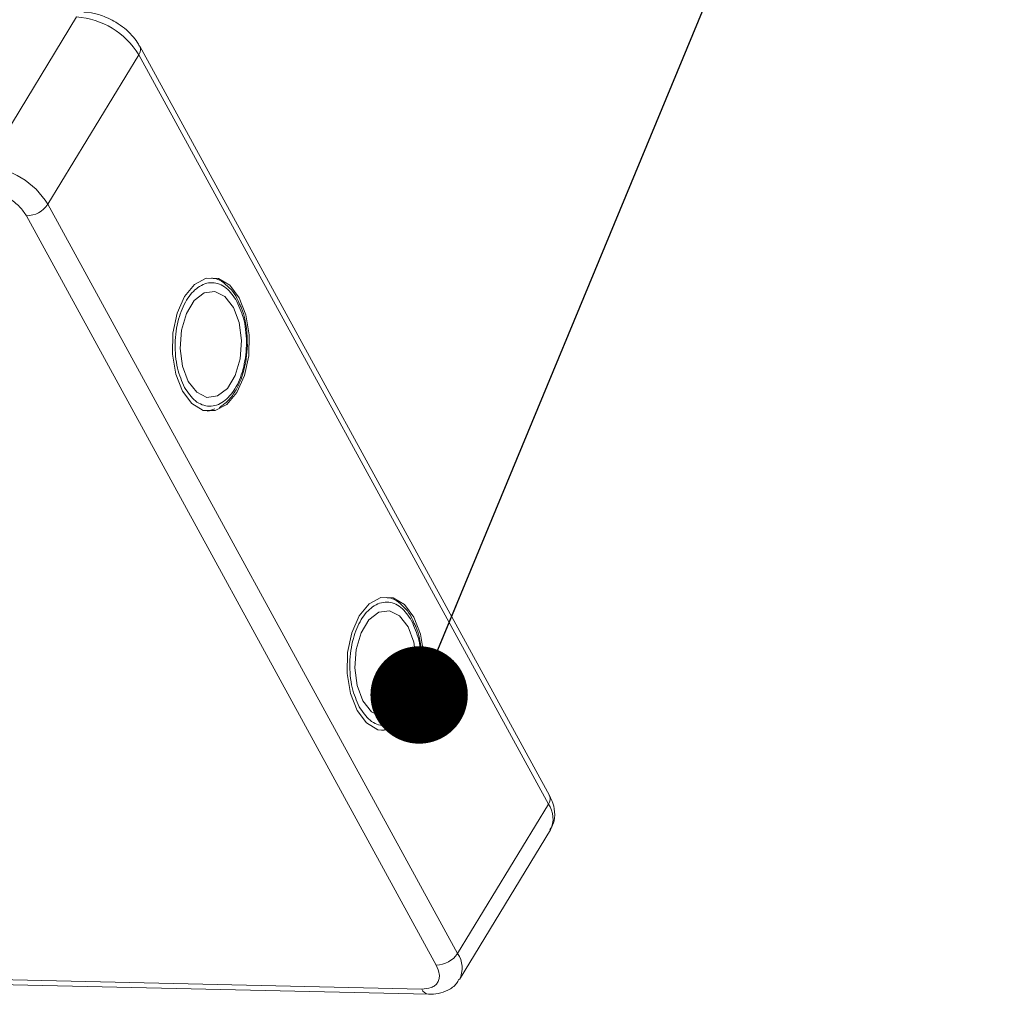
# Model space of a CAD drawing. Header units: millimetres. Extents: x -855 to 619, y 109 to 1142.
# Tile 64 of 74: x 196 to 247, y 1045 to 1095. Entities that reach past the tile are written whole.
import ezdxf

# ---------------------------------------------------------------- set-up
doc = ezdxf.new("R2010")
doc.units = ezdxf.units.MM
doc.styles.get("Standard").update_dxf_attribs({"font": '仿宋_GB2312.ttf', "width": 0.8})
doc.dimstyles.new('ISO-25.1', dxfattribs={"dimtxt": 6, "dimasz": 5, "dimexe": 3.5, "dimexo": 0.625, "dimgap": 1.5, "dimtad": 1, "dimtoh": 1, "dimtxsty": 'Standard', "dimcen": 2.5, "dimadec": 0, "dimazin": 0, "dimtfac": 1, "dimtmove": 0, "dimatfit": 3, "dimfxl": 0, "dimarcsym": 0})

msp = doc.modelspace()

# ---------------------------------------------------------------- linework, layer by layer
at = {"color": 7, "linetype": 'Continuous', "lineweight": 15}
for p, q in [((199.061, 1094.709), (194.392, 1087.036)), ((223.342, 1054.754), (202.304, 1093.207)), ((197.582, 1085.096), (202.25, 1092.768)), ((202.25, 1092.768), (223.288, 1054.315)), ((218.619, 1046.642), (197.582, 1085.096)), ((196.49, 1084.498), (217.527, 1046.045)), ((207.433, 1079.973), (207.355, 1080.142)), ((205.91, 1074.506), (206.16, 1074.589)), ((205.878, 1074.49), (205.765, 1074.477)), ((216.4, 1063.583), (216.322, 1063.752)), ((214.845, 1058.1), (214.732, 1058.087)), ((214.877, 1058.117), (215.127, 1058.199)), ((223.288, 1054.315), (218.619, 1046.642)), ((218.72, 1045.319), (223.388, 1052.992)), ((216.781, 1044.817), (186.827, 1045.504)), ((186.672, 1045.25), (217.134, 1044.551))]:
    msp.add_line(p, q, dxfattribs=at)
at = {"color": 7, "linetype": 'Continuous', "lineweight": 15, "flags": 128}
for points in [[(204.495, 1075.506), (204.982, 1074.864), (205.563, 1074.518), (206.183, 1074.504), (206.78, 1074.822), (207.296, 1075.442), (207.681, 1076.302), (207.896, 1077.318), (207.92, 1078.392), (207.752, 1079.417), (207.408, 1080.294), (206.921, 1080.936), (206.339, 1081.282), (205.719, 1081.296), (205.122, 1080.978), (204.606, 1080.359), (204.222, 1079.499), (204.007, 1078.482), (203.982, 1077.409), (204.15, 1076.383), (204.495, 1075.506)], [(207.109, 1079.803), (206.674, 1080.356), (206.151, 1080.614), (205.604, 1080.544), (205.099, 1080.155), (204.697, 1079.494), (204.446, 1078.641), (204.377, 1077.699), (204.498, 1076.78), (204.793, 1075.997), (205.229, 1075.444), (205.752, 1075.186), (206.298, 1075.256), (206.803, 1075.645), (207.205, 1076.306), (207.456, 1077.159), (207.525, 1078.102), (207.405, 1079.02), (207.109, 1079.803)], [(213.462, 1059.116), (213.948, 1058.474), (214.53, 1058.128), (215.15, 1058.114), (215.747, 1058.432), (216.263, 1059.052), (216.647, 1059.912), (216.862, 1060.928), (216.887, 1062.002), (216.719, 1063.027), (216.375, 1063.904), (215.888, 1064.547), (215.306, 1064.892), (214.686, 1064.906), (214.089, 1064.588), (213.573, 1063.969), (213.189, 1063.109), (212.974, 1062.092), (212.949, 1061.019), (213.117, 1059.993), (213.462, 1059.116)], [(216.076, 1063.413), (215.64, 1063.967), (215.118, 1064.224), (214.571, 1064.154), (214.066, 1063.765), (213.664, 1063.104), (213.413, 1062.251), (213.344, 1061.309), (213.464, 1060.391), (213.76, 1059.607), (214.196, 1059.054), (214.718, 1058.796), (215.265, 1058.866), (215.77, 1059.255), (216.172, 1059.916), (216.423, 1060.769), (216.492, 1061.712), (216.372, 1062.63), (216.076, 1063.413)]]:
    msp.add_lwpolyline(points, dxfattribs=at)
at = {"color": 7, "linetype": 'Continuous', "lineweight": 15}
for centre, radius, start, end in [((198.783, 1090.661), 4.057, 31.2883, 86.0774), ((201.921, 1093.031), 0.421, 321.3841, 25.0043), ((194.115, 1082.988), 4.057, 31.2883, 86.0774), ((196.459, 1085.85), 1.353, 271.2925, 326.0732), ((222.934, 1054.581), 0.443, 323.0575, 22.9881), ((222.221, 1053.569), 1.301, 333.6962, 34.9817), ((217.497, 1047.397), 1.353, 271.2925, 326.0732), ((217.557, 1045.898), 1.297, 332.9961, 35.0454), ((217.188, 1044.991), 0.443, 203.0669, 262.9341)]:
    msp.add_arc(centre, radius, start, end, dxfattribs=at)
for points, knots in [([(201.081, 1094.437), (200.817, 1094.577), (200.452, 1094.771), (199.896, 1094.911), (199.605, 1094.971), (199.432, 1094.957), (199.426, 1094.956)], [0, 0, 0, 0, 0.488426, 0.677574, 0.988617, 1, 1, 1, 1]), ([(202.291, 1093.203), (202.255, 1093.274), (202.157, 1093.471), (201.897, 1093.782), (201.535, 1094.137), (201.233, 1094.337), (201.081, 1094.437)], [0, 0, 0, 0, 0.144277, 0.402847, 0.700432, 1, 1, 1, 1]), ([(194.363, 1085.792), (194.553, 1085.771), (194.847, 1085.738), (195.267, 1085.574), (195.585, 1085.406), (195.88, 1085.201), (196.22, 1084.903), (196.384, 1084.657), (196.49, 1084.498)], [0, 0, 0, 0, 0.239443, 0.369636, 0.5, 0.630193, 0.760557, 1, 1, 1, 1]), ([(207.355, 1080.142), (207.336, 1080.185), (207.237, 1080.407), (206.994, 1080.733), (206.619, 1081.08), (206.272, 1081.283), (206.052, 1081.293), (205.993, 1081.296)], [0, 0, 0, 0, 0.064646, 0.330746, 0.605417, 0.894132, 1, 1, 1, 1]), ([(204.607, 1075.69), (204.469, 1076.005), (204.256, 1076.492), (204.133, 1077.296), (204.11, 1077.942), (204.162, 1078.589), (204.326, 1079.377), (204.68, 1080.225), (205.186, 1080.791), (205.649, 1081.033), (206.025, 1081.089), (206.396, 1081.014), (206.853, 1080.76), (207.122, 1080.365), (207.296, 1080.11)], [0, 0, 0, 0, 0.119721, 0.184837, 0.25, 0.315115, 0.380279, 0.5, 0.619721, 0.684837, 0.75, 0.815115, 0.880279, 1, 1, 1, 1]), ([(207.296, 1080.11), (207.434, 1079.795), (207.647, 1079.308), (207.769, 1078.504), (207.793, 1077.858), (207.74, 1077.211), (207.577, 1076.423), (207.223, 1075.576), (206.716, 1075.009), (206.253, 1074.767), (205.878, 1074.711), (205.507, 1074.786), (205.05, 1075.04), (204.781, 1075.435), (204.607, 1075.69)], [0, 0, 0, 0, 0.119721, 0.184837, 0.25, 0.315115, 0.380279, 0.5, 0.619721, 0.684837, 0.75, 0.815115, 0.880279, 1, 1, 1, 1]), ([(207.828, 1077.857), (207.821, 1078.187), (207.81, 1078.647), (207.684, 1079.28), (207.578, 1079.673), (207.465, 1079.905), (207.433, 1079.973)], [0, 0, 0, 0, 0.432034, 0.604386, 0.884605, 1, 1, 1, 1]), ([(206.388, 1074.664), (206.544, 1074.773), (206.868, 1074.997), (207.237, 1075.517), (207.496, 1076.067), (207.667, 1076.604), (207.79, 1077.188), (207.815, 1077.622), (207.828, 1077.857)], [0, 0, 0, 0, 0.191308, 0.39709, 0.559843, 0.686792, 0.830349, 1, 1, 1, 1]), ([(213.574, 1059.301), (213.436, 1059.616), (213.222, 1060.102), (213.1, 1060.906), (213.077, 1061.552), (213.129, 1062.199), (213.293, 1062.987), (213.646, 1063.835), (214.153, 1064.401), (214.616, 1064.643), (214.992, 1064.699), (215.363, 1064.624), (215.82, 1064.37), (216.089, 1063.976), (216.263, 1063.72)], [0, 0, 0, 0, 0.119721, 0.184837, 0.25, 0.315115, 0.380279, 0.5, 0.619721, 0.684837, 0.75, 0.815115, 0.880279, 1, 1, 1, 1]), ([(216.322, 1063.752), (216.303, 1063.795), (216.204, 1064.017), (215.961, 1064.343), (215.586, 1064.69), (215.239, 1064.893), (215.019, 1064.903), (214.96, 1064.906)], [0, 0, 0, 0, 0.064646, 0.330746, 0.605417, 0.894132, 1, 1, 1, 1]), ([(216.263, 1063.72), (216.401, 1063.405), (216.614, 1062.918), (216.736, 1062.114), (216.759, 1061.468), (216.707, 1060.821), (216.543, 1060.033), (216.19, 1059.186), (215.683, 1058.619), (215.22, 1058.378), (214.845, 1058.321), (214.474, 1058.396), (214.017, 1058.65), (213.748, 1059.045), (213.574, 1059.301)], [0, 0, 0, 0, 0.119721, 0.184837, 0.25, 0.315115, 0.380279, 0.5, 0.619721, 0.684837, 0.75, 0.815115, 0.880279, 1, 1, 1, 1]), ([(216.795, 1061.467), (216.788, 1061.797), (216.777, 1062.258), (216.65, 1062.89), (216.545, 1063.283), (216.432, 1063.515), (216.4, 1063.583)], [0, 0, 0, 0, 0.432034, 0.604386, 0.884605, 1, 1, 1, 1]), ([(215.355, 1058.274), (215.511, 1058.383), (215.835, 1058.607), (216.204, 1059.127), (216.463, 1059.677), (216.633, 1060.214), (216.756, 1060.798), (216.782, 1061.232), (216.795, 1061.467)], [0, 0, 0, 0, 0.191308, 0.39709, 0.559843, 0.686792, 0.830349, 1, 1, 1, 1]), ([(223.354, 1052.993), (223.42, 1053.094), (223.601, 1053.366), (223.628, 1053.912), (223.528, 1054.403), (223.375, 1054.669), (223.328, 1054.751)], [0, 0, 0, 0, 0.1933179, 0.5258627, 0.8534537, 1, 1, 1, 1]), ([(217.527, 1046.045), (217.595, 1045.887), (217.699, 1045.643), (217.681, 1045.353), (217.605, 1045.157), (217.466, 1044.999), (217.217, 1044.85), (216.952, 1044.83), (216.781, 1044.817)], [0, 0, 0, 0, 0.239443, 0.369636, 0.5, 0.630193, 0.760557, 1, 1, 1, 1]), ([(217.133, 1044.553), (217.3, 1044.558), (217.651, 1044.568), (218.141, 1044.75), (218.527, 1045.007), (218.648, 1045.247), (218.685, 1045.321)], [0, 0, 0, 0, 0.265588, 0.558647, 0.864004, 1, 1, 1, 1])]:
    msp.add_open_spline(points, degree=3, knots=knots, dxfattribs=at)

# ---------------------------------------------------------------- leaders
at = {"color": 5, "lineweight": 9}
for points in [[(177.458, 1078.751), (191.35, 1111.687), (200.676, 1111.687)], [(216.647, 1059.912), (237.361, 1109.876), (246.686, 1109.876)]]:
    msp.add_leader(points, dimstyle='ISO-25.1', override={"dimgap": 1.5, "dimtad": 0, "dimldrblk": 'Dot'}, dxfattribs=at)

doc.saveas('drawing.dxf')
